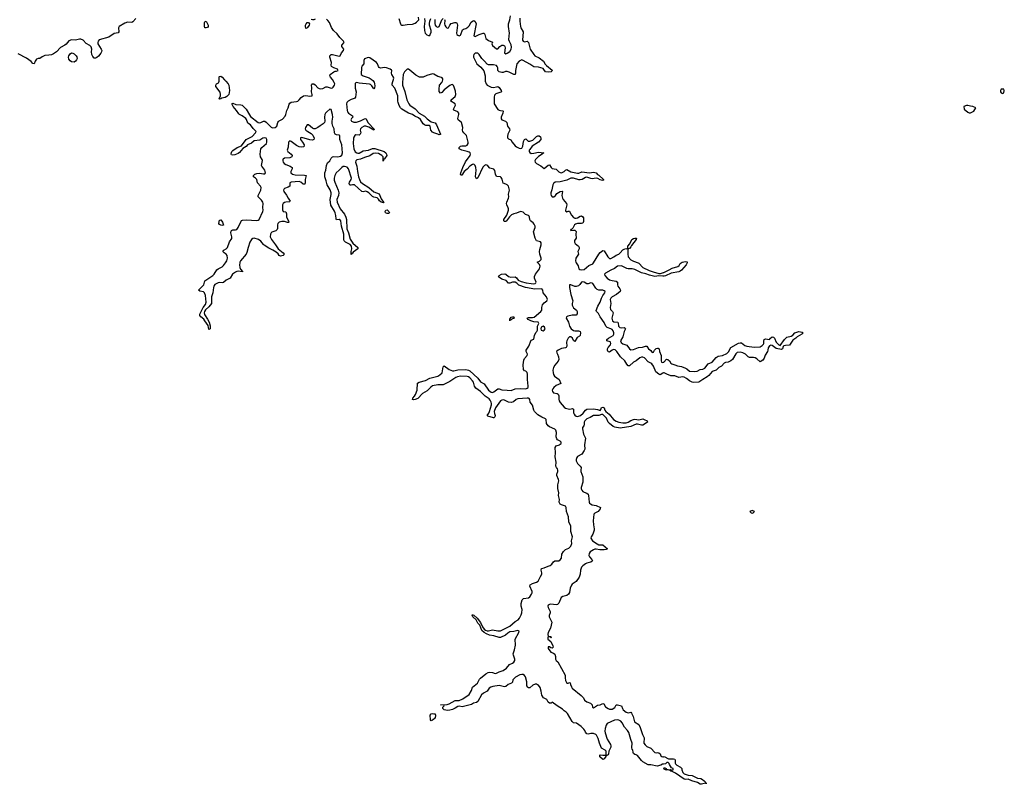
# Model space of a CAD drawing. Header units: inches. Extents: x 2380427 to 2580949, y 385907 to 546039.
# Tile 119 of 121: x 2550331 to 2565118, y 462174 to 473650. Entities that reach past the tile are written whole.
import ezdxf

# ---------------------------------------------------------------- set-up
doc = ezdxf.new("R2010")
doc.units = ezdxf.units.IN
doc.header["$MEASUREMENT"] = 0
for name, color, linetype in [('C5456', 7, 'Continuous'), ('C5457', 7, 'Continuous'), ('C5466', 7, 'Continuous'), ('C5467', 7, 'Continuous')]:
    doc.layers.add(name, color=color, linetype=linetype)

msp = doc.modelspace()

# ---------------------------------------------------------------- linework, layer by layer
at = {"layer": 'C5456', "color": 5, "elevation": 20}
for points in [[(2553636, 470000), (2553632, 469970), (2553638, 469930), (2553647, 469907), (2553679, 469870), (2553675, 469865), (2553614, 469874), (2553590, 469871), (2553570, 469863), (2553529, 469830), (2553490, 469770), (2553430, 469739), (2553390, 469704), (2553370, 469701), (2553330, 469704), (2553310, 469700), (2553264, 469676), (2553247, 469653), (2553240, 469630), (2553231, 469550), (2553209, 469490), (2553210, 469390), (2553170, 469339), (2553123, 469297), (2553108, 469272), (2553100, 469250), (2553104, 469224), (2553150, 469156), (2553174, 469110), (2553190, 469054), (2553190, 469008), (2553170, 468999), (2553159, 469059), (2553113, 469133), (2553096, 469156), (2553050, 469193), (2553038, 469210), (2553038, 469230), (2553045, 469250), (2553085, 469330), (2553123, 469377), (2553132, 469410), (2553119, 469510), (2553107, 469550), (2553090, 469565), (2553036, 469576), (2553014, 469590), (2553095, 469670), (2553110, 469731), (2553231, 469810), (2553251, 469830), (2553290, 469895), (2553310, 469910), (2553370, 469939), (2553390, 469959), (2553420, 470000)], [(2560000, 462478), (2559985, 462475), (2559959, 462461), (2559907, 462447), (2559810, 462467), (2559770, 462468), (2559689, 462510), (2559667, 462530), (2559610, 462604), (2559590, 462618), (2559570, 462619), (2559550, 462635), (2559543, 462650), (2559538, 462690), (2559530, 462698), (2559525, 462725), (2559530, 462790), (2559508, 462848), (2559478, 462950), (2559460, 462980), (2559414, 463030), (2559378, 463098), (2559360, 463120), (2559330, 463139), (2559310, 463143), (2559265, 463135), (2559154, 463086), (2559139, 463061), (2559125, 463010), (2559120, 462970), (2559124, 462944), (2559152, 462852), (2559203, 462770), (2559210, 462751), (2559210, 462730), (2559181, 462670), (2559176, 462630), (2559170, 462618), (2559147, 462607), (2559133, 462607), (2559133, 462593), (2559110, 462554), (2559090, 462546), (2559082, 462550), (2559044, 462584), (2559043, 462610), (2559050, 462616), (2559090, 462611), (2559128, 462612), (2559138, 462622), (2559139, 462670), (2559126, 462686), (2559070, 462717), (2559039, 462790), (2559020, 462860), (2558993, 462913), (2558983, 462923), (2558950, 462938), (2558910, 462937), (2558870, 462928), (2558849, 462930), (2558830, 462954), (2558820, 462980), (2558803, 463003), (2558763, 463043), (2558692, 463092), (2558650, 463099), (2558630, 463117), (2558558, 463238), (2558538, 463258), (2558510, 463275), (2558484, 463304), (2558401, 463350), (2558330, 463408), (2558312, 463390), (2558289, 463390), (2558270, 463409), (2558247, 463447), (2558195, 463470), (2558173, 463510), (2558162, 463570), (2558146, 463626), (2558121, 463661), (2558109, 463669), (2558090, 463679), (2558070, 463679), (2558037, 463663), (2557990, 463623), (2557970, 463623), (2557961, 463630), (2557949, 463650), (2557946, 463710), (2557925, 463785), (2557910, 463808), (2557890, 463821), (2557870, 463823), (2557841, 463819), (2557776, 463784), (2557739, 463741), (2557730, 463709), (2557719, 463690), (2557667, 463673), (2557630, 463641), (2557610, 463639), (2557530, 463656), (2557436, 463644), (2557406, 463634), (2557383, 463617), (2557349, 463570), (2557296, 463544), (2557265, 463515), (2557210, 463416), (2557190, 463401), (2557146, 463394), (2557118, 463370), (2556977, 463337), (2556930, 463349), (2556910, 463344), (2556870, 463316), (2556830, 463298), (2556790, 463286), (2556758, 463282), (2556708, 463290), (2556688, 463310), (2556688, 463332), (2556706, 463350), (2556702, 463362), (2556649, 463369), (2556750, 463371), (2556779, 463381), (2556870, 463431), (2556930, 463431), (2556984, 463456), (2557080, 463520), (2557118, 463582), (2557133, 463630), (2557206, 463694), (2557218, 463710), (2557235, 463750), (2557250, 463768), (2557333, 463830), (2557364, 463850), (2557390, 463855), (2557430, 463852), (2557470, 463839), (2557490, 463842), (2557530, 463863), (2557590, 463882), (2557643, 463917), (2557685, 463970), (2557730, 463991), (2557752, 464008), (2557765, 464030), (2557767, 464050), (2557745, 464110), (2557743, 464130), (2557761, 464190), (2557776, 464264), (2557773, 464350), (2557827, 464450), (2557833, 464473), (2557810, 464483), (2557754, 464466), (2557690, 464461), (2557660, 464440), (2557629, 464410), (2557550, 464377), (2557530, 464376), (2557450, 464404), (2557389, 464411), (2557339, 464430), (2557304, 464450), (2557270, 464482), (2557243, 464563), (2557210, 464594), (2557185, 464645), (2557138, 464690), (2557125, 464715), (2557130, 464725), (2557137, 464717), (2557150, 464715), (2557201, 464670), (2557250, 464603), (2557280, 464540), (2557304, 464504), (2557326, 464486), (2557350, 464478), (2557370, 464477), (2557430, 464490), (2557510, 464476), (2557550, 464479), (2557690, 464550), (2557770, 464620), (2557816, 464644), (2557839, 464670), (2557863, 464717), (2557874, 464750), (2557876, 464796), (2557864, 464850), (2557861, 464890), (2557875, 464945), (2557885, 464955), (2557899, 464961), (2557970, 464973), (2557992, 464988), (2558019, 465030), (2558025, 465050), (2558025, 465070), (2557994, 465150), (2557998, 465170), (2558030, 465190), (2558094, 465206), (2558118, 465222), (2558150, 465291), (2558174, 465330), (2558174, 465350), (2558164, 465390), (2558168, 465412), (2558210, 465421), (2558269, 465450), (2558300, 465460), (2558321, 465479), (2558346, 465514), (2558370, 465528), (2558430, 465530), (2558450, 465541), (2558467, 465570), (2558475, 465630), (2558498, 465670), (2558530, 465700), (2558580, 465720), (2558606, 465750), (2558621, 465790), (2558616, 465830), (2558631, 465890), (2558609, 465969), (2558610, 466050), (2558576, 466116), (2558571, 466190), (2558541, 466270), (2558539, 466330), (2558527, 466347), (2558470, 466367), (2558450, 466381), (2558441, 466390), (2558434, 466410), (2558436, 466450), (2558425, 466510), (2558426, 466550), (2558414, 466614), (2558415, 466670), (2558426, 466730), (2558422, 466750), (2558396, 466810), (2558396, 466830), (2558412, 466870), (2558415, 466890), (2558410, 466910), (2558391, 466931), (2558385, 466950), (2558390, 467010), (2558372, 467090), (2558377, 467150), (2558372, 467228), (2558390, 467254), (2558438, 467270), (2558450, 467278), (2558461, 467290), (2558463, 467310), (2558450, 467325), (2558410, 467342), (2558398, 467358), (2558390, 467390), (2558394, 467454), (2558382, 467490), (2558370, 467504), (2558290, 467539), (2558270, 467555), (2558245, 467590), (2558239, 467650), (2558230, 467661), (2558170, 467686), (2558110, 467722), (2558064, 467770), (2558052, 467790), (2558030, 467863), (2557999, 467910), (2557992, 467952), (2557983, 467963), (2557970, 467970), (2557951, 467971), (2557810, 467959), (2557788, 467950), (2557746, 467914), (2557710, 467903), (2557670, 467911), (2557610, 467941), (2557590, 467945), (2557570, 467941), (2557550, 467930), (2557476, 467824), (2557459, 467770), (2557462, 467742), (2557473, 467710), (2557468, 467690), (2557450, 467675), (2557445, 467675), (2557359, 467699), (2557350, 467710), (2557375, 467745), (2557388, 467772), (2557417, 467870), (2557419, 467890), (2557414, 467910), (2557399, 467939), (2557380, 467960), (2557321, 468001), (2557249, 468070), (2557179, 468119), (2557159, 468150), (2557145, 468210), (2557132, 468232), (2557093, 468273), (2557070, 468289), (2557050, 468295), (2556950, 468298), (2556908, 468292), (2556880, 468280), (2556790, 468220), (2556690, 468168), (2556612, 468172), (2556530, 468157), (2556503, 468137), (2556450, 468082), (2556381, 468039), (2556310, 467967), (2556270, 467950), (2556247, 467947), (2556229, 467950), (2556237, 467970), (2556262, 467998), (2556277, 468023), (2556300, 468090), (2556305, 468195), (2556329, 468210), (2556423, 468237), (2556490, 468270), (2556610, 468301), (2556642, 468318), (2556677, 468350), (2556690, 468442), (2556706, 468454), (2556782, 468402), (2556830, 468382), (2556850, 468380), (2556910, 468394), (2557030, 468399), (2557069, 468391), (2557090, 468380), (2557211, 468271), (2557250, 468216), (2557304, 468184), (2557370, 468092), (2557410, 468062), (2557430, 468057), (2557450, 468063), (2557510, 468111), (2557530, 468109), (2557573, 468093), (2557652, 468092), (2557710, 468085), (2557771, 468109), (2557850, 468115), (2557930, 468112), (2557950, 468118), (2557966, 468130), (2557968, 468150), (2557957, 468250), (2557958, 468330), (2557950, 468355), (2557930, 468373), (2557910, 468381), (2557899, 468399), (2557892, 468470), (2557901, 468539), (2557913, 468567), (2557953, 468610), (2557958, 468630), (2557939, 468670), (2557936, 468690), (2557978, 468750), (2558010, 468838), (2558050, 468854), (2558064, 468910), (2558083, 468957), (2558098, 468970), (2558108, 468990), (2558109, 469050), (2558129, 469090), (2558118, 469110), (2558050, 469118), (2558006, 469130), (2557968, 469150), (2557952, 469170), (2557970, 469181), (2558030, 469179), (2558055, 469185), (2558158, 469270), (2558171, 469290), (2558170, 469330), (2558184, 469370), (2558210, 469402), (2558249, 469430), (2558256, 469450), (2558245, 469490), (2558191, 469550), (2558185, 469590), (2558171, 469610), (2558068, 469608), (2557929, 469629), (2557826, 469666), (2557798, 469698), (2557773, 469713), (2557730, 469712), (2557690, 469695), (2557670, 469698), (2557636, 469736), (2557570, 469758), (2557522, 469790), (2557534, 469810), (2557568, 469832), (2557617, 469837), (2557633, 469833), (2557674, 469794), (2557708, 469788), (2557770, 469789), (2557790, 469776), (2557819, 469739), (2557860, 469720), (2557939, 469699), (2558010, 469690), (2558050, 469688), (2558070, 469692), (2558080, 469700), (2558088, 469710), (2558063, 469770), (2558062, 469798), (2558078, 469830), (2558136, 469910), (2558145, 469950), (2558137, 469977), (2558112, 470000)], [(2558689, 470000), (2558717, 469957), (2558730, 469910), (2558742, 469902), (2558770, 469894), (2558810, 469902), (2558880, 469960), (2558936, 469984), (2558949, 470000)], [(2560000, 469800), (2559990, 469800), (2559930, 469808), (2559870, 469796), (2559790, 469814), (2559736, 469836), (2559670, 469850), (2559570, 469902), (2559530, 469913), (2559470, 469913), (2559450, 469918), (2559370, 469957), (2559310, 469951), (2559265, 469915), (2559210, 469891), (2559130, 469847), (2559116, 469830), (2559121, 469810), (2559152, 469770), (2559190, 469748), (2559230, 469736), (2559287, 469727), (2559310, 469711), (2559307, 469670), (2559313, 469650), (2559344, 469610), (2559354, 469590), (2559351, 469569), (2559296, 469524), (2559230, 469493), (2559208, 469472), (2559199, 469450), (2559207, 469390), (2559197, 469330), (2559203, 469303), (2559234, 469270), (2559243, 469250), (2559225, 469170), (2559234, 469130), (2559254, 469115), (2559313, 469110), (2559319, 469099), (2559324, 469050), (2559342, 469030), (2559370, 469023), (2559410, 469030), (2559422, 469022), (2559430, 469010), (2559408, 468972), (2559389, 468890), (2559354, 468830), (2559365, 468805), (2559390, 468785), (2559450, 468764), (2559487, 468710), (2559510, 468696), (2559550, 468702), (2559624, 468730), (2559685, 468735), (2559730, 468750), (2559750, 468751), (2559774, 468710), (2559807, 468687), (2559830, 468656), (2559850, 468661), (2559864, 468690), (2559890, 468714), (2559910, 468722), (2559919, 468719), (2559933, 468710), (2559940, 468670), (2559963, 468610), (2559967, 468573), (2559963, 468530), (2559970, 468510), (2559990, 468506), (2560000, 468509)], [(2559618, 470000), (2559630, 469995), (2559690, 469933), (2559786, 469886), (2559844, 469864), (2559930, 469842), (2559957, 469843), (2560000, 469856)], [(2560000, 468349), (2559990, 468347), (2559950, 468322), (2559930, 468329), (2559884, 468364), (2559847, 468450), (2559824, 468484), (2559810, 468496), (2559770, 468513), (2559713, 468573), (2559690, 468584), (2559670, 468585), (2559644, 468576), (2559590, 468531), (2559549, 468511), (2559490, 468457), (2559470, 468457), (2559450, 468481), (2559421, 468530), (2559352, 468590), (2559300, 468670), (2559274, 468694), (2559250, 468699), (2559228, 468692), (2559190, 468662), (2559170, 468667), (2559161, 468690), (2559161, 468710), (2559168, 468730), (2559202, 468770), (2559211, 468791), (2559206, 468810), (2559197, 468817), (2559149, 468830), (2559149, 468849), (2559173, 468870), (2559245, 468910), (2559255, 468930), (2559254, 468950), (2559242, 468982), (2559230, 469000), (2559210, 469012), (2559156, 469030), (2559133, 469050), (2559110, 469108), (2559050, 469190), (2559023, 469243), (2558991, 469270), (2558988, 469288), (2559013, 469350), (2559051, 469410), (2559067, 469473), (2559089, 469511), (2559119, 469550), (2559122, 469570), (2559110, 469581), (2559090, 469589), (2559030, 469590), (2559001, 469601), (2558982, 469622), (2558938, 469690), (2558930, 469698), (2558910, 469703), (2558870, 469685), (2558850, 469685), (2558810, 469711), (2558784, 469716), (2558770, 469712), (2558744, 469676), (2558723, 469657), (2558690, 469644), (2558666, 469646), (2558609, 469671), (2558588, 469670), (2558588, 469632), (2558606, 469526), (2558640, 469430), (2558629, 469390), (2558630, 469365), (2558650, 469325), (2558694, 469290), (2558701, 469270), (2558702, 469238), (2558690, 469217), (2558630, 469218), (2558561, 469199), (2558542, 469190), (2558537, 469170), (2558572, 469110), (2558587, 469050), (2558612, 469010), (2558650, 468983), (2558670, 468978), (2558721, 468981), (2558737, 468977), (2558746, 468970), (2558751, 468951), (2558748, 468912), (2558740, 468900), (2558701, 468879), (2558670, 468818), (2558650, 468835), (2558631, 468871), (2558610, 468889), (2558590, 468888), (2558570, 468870), (2558546, 468830), (2558542, 468810), (2558546, 468750), (2558538, 468730), (2558530, 468725), (2558470, 468713), (2558417, 468690), (2558393, 468670), (2558396, 468650), (2558410, 468628), (2558424, 468590), (2558429, 468550), (2558417, 468523), (2558370, 468465), (2558349, 468431), (2558340, 468390), (2558341, 468350), (2558347, 468326), (2558362, 468302), (2558434, 468250), (2558457, 468190), (2558390, 468158), (2558352, 468130), (2558336, 468110), (2558330, 468090), (2558332, 468070), (2558350, 468050), (2558402, 468042), (2558420, 468030), (2558426, 468006), (2558427, 467953), (2558433, 467930), (2558447, 467907), (2558510, 467834), (2558530, 467822), (2558570, 467808), (2558593, 467807), (2558633, 467813), (2558647, 467807), (2558649, 467750), (2558656, 467730), (2558670, 467714), (2558690, 467699), (2558710, 467697), (2558751, 467709), (2558793, 467747), (2558828, 467792), (2558850, 467803), (2558950, 467808), (2559010, 467799), (2559050, 467786), (2559060, 467800), (2559070, 467830), (2559090, 467837), (2559110, 467825), (2559120, 467790), (2559132, 467772), (2559186, 467730), (2559250, 467650), (2559290, 467626), (2559330, 467610), (2559390, 467601), (2559438, 467602), (2559470, 467610), (2559510, 467636), (2559550, 467652), (2559570, 467654), (2559630, 467645), (2559690, 467658), (2559710, 467652), (2559755, 467630), (2559759, 467610), (2559690, 467566), (2559670, 467565), (2559610, 467582), (2559590, 467580), (2559510, 467542), (2559350, 467517), (2559270, 467535), (2559245, 467545), (2559189, 467589), (2559169, 467609), (2559142, 467670), (2559130, 467685), (2559090, 467724), (2559070, 467726), (2559031, 467709), (2558950, 467708), (2558900, 467680), (2558850, 467662), (2558816, 467630), (2558809, 467610), (2558810, 467569), (2558805, 467555), (2558785, 467530), (2558782, 467510), (2558799, 467430), (2558830, 467370), (2558811, 467270), (2558817, 467203), (2558810, 467183), (2558774, 467130), (2558710, 467094), (2558699, 467081), (2558686, 467050), (2558688, 467030), (2558707, 466987), (2558748, 466950), (2558761, 466930), (2558757, 466890), (2558760, 466870), (2558788, 466790), (2558790, 466710), (2558761, 466630), (2558764, 466610), (2558773, 466590), (2558790, 466569), (2558810, 466557), (2558850, 466544), (2558869, 466529), (2558875, 466510), (2558884, 466410), (2558890, 466394), (2558902, 466382), (2558930, 466369), (2558990, 466358), (2559053, 466330), (2559049, 466310), (2559016, 466270), (2558970, 466243), (2558953, 466227), (2558945, 466130), (2558947, 466070), (2558958, 466010), (2558958, 465990), (2558938, 465930), (2558911, 465890), (2558910, 465870), (2558932, 465830), (2559001, 465781), (2559030, 465767), (2559090, 465766), (2559161, 465710), (2559141, 465699), (2559107, 465694), (2559046, 465694), (2558990, 465705), (2558970, 465703), (2558946, 465694), (2558897, 465663), (2558881, 465639), (2558878, 465610), (2558887, 465590), (2558924, 465550), (2558934, 465526), (2558910, 465510), (2558850, 465495), (2558830, 465485), (2558786, 465454), (2558767, 465433), (2558752, 465390), (2558748, 465330), (2558735, 465285), (2558690, 465220), (2558630, 465176), (2558618, 465162), (2558600, 465120), (2558587, 465053), (2558573, 465030), (2558547, 465010), (2558488, 464992), (2558463, 464977), (2558430, 464895), (2558410, 464875), (2558390, 464870), (2558310, 464880), (2558286, 464874), (2558270, 464861), (2558265, 464850), (2558266, 464830), (2558300, 464770), (2558300, 464750), (2558285, 464710), (2558285, 464690), (2558296, 464656), (2558321, 464610), (2558305, 464515), (2558268, 464450), (2558265, 464425), (2558270, 464394), (2558310, 464391), (2558311, 464370), (2558306, 464370), (2558302, 464382), (2558290, 464386), (2558270, 464386), (2558262, 464370), (2558265, 464350), (2558310, 464318), (2558337, 464250), (2558341, 464230), (2558330, 464215), (2558310, 464222), (2558290, 464239), (2558270, 464235), (2558270, 464214), (2558310, 464158), (2558350, 464143), (2558370, 464125), (2558379, 464090), (2558379, 464050), (2558386, 464030), (2558411, 464010), (2558525, 463810), (2558523, 463770), (2558527, 463730), (2558536, 463710), (2558550, 463691), (2558570, 463691), (2558590, 463702), (2558596, 463696), (2558601, 463670), (2558617, 463637), (2558630, 463618), (2558765, 463505), (2558796, 463470), (2558815, 463435), (2558850, 463411), (2558902, 463390), (2558918, 463378), (2558926, 463366), (2558932, 463330), (2558950, 463321), (2558970, 463331), (2558978, 463342), (2559010, 463364), (2559050, 463368), (2559090, 463387), (2559102, 463382), (2559130, 463337), (2559170, 463311), (2559190, 463301), (2559230, 463301), (2559270, 463326), (2559290, 463365), (2559310, 463367), (2559370, 463350), (2559382, 463310), (2559392, 463292), (2559438, 463258), (2559470, 463248), (2559510, 463256), (2559521, 463241), (2559543, 463190), (2559565, 463110), (2559628, 463070), (2559649, 463029), (2559682, 462922), (2559707, 462870), (2559711, 462850), (2559704, 462810), (2559706, 462790), (2559725, 462765), (2559750, 462743), (2559810, 462715), (2559870, 462653), (2559890, 462645), (2559910, 462650), (2559930, 462646), (2559951, 462630), (2559962, 462602), (2559974, 462590), (2559990, 462585), (2560000, 462588)]]:
    msp.add_lwpolyline(points, dxfattribs=at)
for points in [[(2557690, 469129), (2557690, 469156), (2557710, 469188), (2557730, 469193), (2557751, 469190), (2557759, 469170), (2557724, 469156), (2557710, 469145), (2557697, 469143)], [(2558190, 469049), (2558163, 469037), (2558156, 469010), (2558162, 468990), (2558190, 468982), (2558210, 468988), (2558225, 469010), (2558215, 469035)], [(2556548, 463232), (2556570, 463234), (2556574, 463214), (2556570, 463169), (2556558, 463162), (2556550, 463149), (2556534, 463146), (2556530, 463138), (2556510, 463128), (2556502, 463142), (2556497, 463210), (2556511, 463231), (2556530, 463236)]]:
    msp.add_lwpolyline(points, close=True, dxfattribs=at)
at = {"layer": 'C5457', "color": 5, "elevation": 20}
for points in [[(2552073, 473667), (2552030, 473618), (2552015, 473610), (2551950, 473613), (2551910, 473600), (2551826, 473550), (2551815, 473530), (2551819, 473470), (2551810, 473453), (2551750, 473444), (2551670, 473390), (2551526, 473350), (2551508, 473330), (2551502, 473310), (2551504, 473290), (2551554, 473210), (2551563, 473190), (2551561, 473170), (2551550, 473150), (2551515, 473105), (2551490, 473081), (2551470, 473073), (2551450, 473075), (2551430, 473097), (2551415, 473130), (2551408, 473170), (2551414, 473210), (2551404, 473244), (2551384, 473264), (2551330, 473291), (2551282, 473342), (2551250, 473359), (2551230, 473359), (2551170, 473345), (2551110, 473348), (2551070, 473335), (2551030, 473285), (2551010, 473270), (2550946, 473235), (2550885, 473170), (2550841, 473139), (2550810, 473125), (2550770, 473117), (2550710, 473114), (2550670, 473095), (2550632, 473070), (2550610, 473069), (2550583, 473057), (2550565, 473030), (2550550, 472986), (2550549, 472989), (2550530, 472995), (2550501, 473021), (2550431, 473071), (2550310, 473137)], [(2553420, 470000), (2553442, 470030), (2553454, 470070), (2553449, 470110), (2553432, 470132), (2553400, 470150), (2553383, 470170), (2553398, 470190), (2553430, 470209), (2553451, 470229), (2553484, 470316), (2553516, 470364), (2553517, 470390), (2553504, 470450), (2553506, 470474), (2553513, 470487), (2553530, 470498), (2553570, 470495), (2553590, 470502), (2553610, 470530), (2553655, 470625), (2553664, 470636), (2553678, 470642), (2553732, 470648), (2553890, 470639), (2553910, 470640), (2553927, 470650), (2553982, 470770), (2553987, 470790), (2553982, 470830), (2553986, 470890), (2553980, 470910), (2553960, 470940), (2553913, 470990), (2553912, 471010), (2553954, 471090), (2553955, 471130), (2553947, 471150), (2553903, 471203), (2553890, 471250), (2553870, 471272), (2553843, 471290), (2553841, 471310), (2553861, 471330), (2553890, 471342), (2553930, 471346), (2553990, 471335), (2554010, 471338), (2554020, 471350), (2554019, 471370), (2554010, 471390), (2553967, 471450), (2553963, 471463), (2553975, 471535), (2553970, 471554), (2553946, 471590), (2553942, 471630), (2553952, 471710), (2553968, 471732), (2554035, 471790), (2554043, 471810), (2554042, 471850), (2554030, 471871), (2554010, 471878), (2553980, 471870), (2553936, 471844), (2553853, 471830), (2553810, 471799), (2553750, 471770), (2553730, 471746), (2553683, 471717), (2553630, 471656), (2553610, 471642), (2553563, 471623), (2553530, 471618), (2553510, 471624), (2553507, 471630), (2553510, 471656), (2553515, 471670), (2553530, 471688), (2553597, 471730), (2553664, 471756), (2553734, 471850), (2553822, 471898), (2553870, 471950), (2553880, 471970), (2553836, 472016), (2553796, 472070), (2553755, 472095), (2553735, 472155), (2553725, 472170), (2553670, 472209), (2553630, 472230), (2553620, 472240), (2553589, 472289), (2553536, 472350), (2553517, 472390), (2553530, 472400), (2553577, 472377), (2553650, 472374), (2553670, 472368), (2553734, 472310), (2553781, 472221), (2553799, 472199), (2553910, 472110), (2553930, 472103), (2553950, 472105), (2553990, 472127), (2554010, 472127), (2554030, 472113), (2554110, 472035), (2554130, 472029), (2554170, 472032), (2554192, 472050), (2554209, 472110), (2554218, 472122), (2554230, 472133), (2554280, 472160), (2554317, 472203), (2554328, 472230), (2554341, 472290), (2554365, 472330), (2554379, 472381), (2554390, 472400), (2554410, 472412), (2554490, 472422), (2554510, 472429), (2554530, 472446), (2554556, 472484), (2554594, 472506), (2554630, 472513), (2554690, 472504), (2554721, 472510), (2554724, 472530), (2554712, 472570), (2554717, 472630), (2554713, 472667), (2554718, 472682), (2554725, 472690), (2554750, 472686), (2554770, 472674), (2554810, 472629), (2554830, 472616), (2554846, 472614), (2554881, 472619), (2554930, 472641), (2554950, 472642), (2555010, 472625), (2555030, 472629), (2555041, 472639), (2555059, 472670), (2555062, 472690), (2555056, 472710), (2555030, 472751), (2554997, 472790), (2554988, 472810), (2554992, 472828), (2555050, 472870), (2555070, 472878), (2555090, 472878), (2555116, 472890), (2555103, 472910), (2555050, 472927), (2555013, 472950), (2555008, 472970), (2555016, 473010), (2554990, 473089), (2554990, 473110), (2555010, 473130), (2555031, 473129), (2555110, 473106), (2555130, 473104), (2555146, 473110), (2555166, 473154), (2555193, 473190), (2555198, 473210), (2555171, 473250), (2555170, 473270), (2555203, 473310), (2555192, 473330), (2555141, 473381), (2555099, 473439), (2555045, 473490), (2555015, 473535), (2554984, 473610), (2554961, 473641), (2554938, 473658)], [(2554770, 473659), (2554750, 473650), (2554730, 473648), (2554710, 473654)], [(2556027, 473667), (2556049, 473590), (2556057, 473577), (2556070, 473567), (2556090, 473566), (2556150, 473579), (2556230, 473584), (2556270, 473597), (2556290, 473611), (2556324, 473650), (2556321, 473690)], [(2556412, 473670), (2556415, 473630), (2556404, 473550), (2556409, 473490), (2556421, 473450), (2556445, 473425), (2556470, 473415), (2556490, 473415), (2556497, 473430), (2556510, 473464), (2556511, 473490), (2556486, 473570), (2556485, 473595), (2556491, 473630), (2556504, 473670)], [(2556567, 473653), (2556567, 473593), (2556571, 473570), (2556586, 473546), (2556610, 473536), (2556630, 473550), (2556670, 473648), (2556690, 473670)], [(2556710, 473656), (2556717, 473637), (2556713, 473590), (2556716, 473570), (2556730, 473543), (2556750, 473524), (2556770, 473530), (2556790, 473569), (2556810, 473593), (2556866, 473606), (2556890, 473606), (2556901, 473590), (2556904, 473570), (2556891, 473450), (2556898, 473430), (2556910, 473418), (2556930, 473410), (2556950, 473419), (2556958, 473430), (2556983, 473497), (2556994, 473506), (2557030, 473520), (2557061, 473539), (2557080, 473560), (2557110, 473611), (2557130, 473631), (2557150, 473637), (2557170, 473621), (2557186, 473590), (2557151, 473410), (2557170, 473396), (2557230, 473430), (2557290, 473449), (2557306, 473446), (2557317, 473430), (2557333, 473370), (2557370, 473338), (2557430, 473314), (2557423, 473290), (2557430, 473261), (2557490, 473211), (2557510, 473211), (2557542, 473250), (2557570, 473267), (2557590, 473269), (2557610, 473260), (2557618, 473250), (2557621, 473230), (2557614, 473154), (2557630, 473139), (2557650, 473146), (2557690, 473174), (2557710, 473206), (2557716, 473236), (2557713, 473273), (2557685, 473325), (2557679, 473350), (2557680, 473410), (2557687, 473450), (2557672, 473550), (2557674, 473590), (2557693, 473650), (2557700, 473710)], [(2557844, 473676), (2557840, 473630), (2557853, 473550), (2557858, 473530), (2557890, 473470), (2557883, 473343), (2557890, 473327), (2557903, 473323), (2557910, 473320), (2557950, 473328), (2557960, 473320), (2557970, 473306), (2557996, 473210), (2558050, 473128), (2558069, 473109), (2558130, 473079), (2558198, 473030), (2558223, 472983), (2558242, 472962), (2558330, 472892), (2558324, 472876), (2558314, 472870), (2558270, 472863), (2558230, 472869), (2558205, 472905), (2558190, 472918), (2558120, 472940), (2558050, 472944), (2557990, 472984), (2557890, 473040), (2557870, 473046), (2557830, 473030), (2557795, 472990), (2557776, 472890), (2557777, 472850), (2557770, 472830), (2557750, 472830), (2557683, 472864), (2557652, 472872), (2557629, 472871), (2557590, 472858), (2557570, 472856), (2557530, 472870), (2557512, 472890), (2557512, 472930), (2557503, 472950), (2557490, 472961), (2557446, 472974), (2557370, 472974), (2557350, 472984), (2557313, 473030), (2557269, 473069), (2557231, 473130), (2557210, 473146), (2557184, 473150), (2557170, 473146), (2557150, 473130), (2557145, 473110), (2557147, 473090), (2557198, 472990), (2557256, 472936), (2557303, 472883), (2557319, 472810), (2557320, 472730), (2557334, 472690), (2557349, 472670), (2557410, 472636), (2557446, 472634), (2557490, 472645), (2557510, 472646), (2557533, 472633), (2557564, 472590), (2557568, 472570), (2557558, 472562), (2557484, 472536), (2557461, 472519), (2557455, 472490), (2557455, 472390), (2557510, 472305), (2557530, 472291), (2557554, 472286), (2557585, 472285), (2557590, 472278), (2557586, 472250), (2557563, 472190), (2557564, 472164), (2557573, 472150), (2557626, 472126), (2557646, 472110), (2557658, 472050), (2557687, 472010), (2557690, 471990), (2557660, 471930), (2557656, 471896), (2557659, 471879), (2557670, 471863), (2557708, 471848), (2557726, 471810), (2557770, 471756), (2557790, 471740), (2557830, 471722), (2557850, 471716), (2557870, 471722), (2557887, 471750), (2557899, 471821), (2557910, 471853), (2557930, 471860), (2557967, 471827), (2557990, 471825), (2558036, 471844), (2558090, 471895), (2558110, 471908), (2558130, 471907), (2558151, 471890), (2558159, 471870), (2558158, 471850), (2558120, 471810), (2558028, 471752), (2557990, 471703), (2557983, 471690), (2557981, 471670), (2557990, 471656), (2558010, 471644), (2558050, 471646), (2558121, 471661), (2558202, 471650), (2558190, 471645), (2558179, 471630), (2558123, 471597), (2558078, 471550), (2558069, 471530), (2558071, 471511), (2558090, 471490), (2558155, 471455), (2558210, 471419), (2558270, 471468), (2558290, 471471), (2558315, 471430), (2558330, 471415), (2558386, 471406), (2558430, 471369), (2558450, 471358), (2558470, 471354), (2558508, 471370), (2558530, 471393), (2558550, 471403), (2558610, 471365), (2558710, 471347), (2558730, 471348), (2558773, 471367), (2558890, 471352), (2558950, 471360), (2558970, 471357), (2558986, 471350), (2559008, 471328), (2559030, 471317), (2559101, 471250), (2559099, 471241), (2559085, 471235), (2559050, 471245), (2559014, 471266), (2558990, 471273), (2558930, 471263), (2558910, 471265), (2558850, 471285), (2558830, 471283), (2558778, 471250), (2558750, 471245), (2558727, 471247), (2558650, 471270), (2558630, 471272), (2558610, 471270), (2558550, 471243), (2558450, 471219), (2558373, 471210), (2558348, 471192), (2558336, 471170), (2558324, 471096), (2558308, 471052), (2558306, 471034), (2558312, 471010), (2558329, 470990), (2558354, 470990), (2558377, 471010), (2558397, 471043), (2558421, 471059), (2558450, 471072), (2558476, 471076), (2558485, 471070), (2558474, 471010), (2558481, 470970), (2558492, 470950), (2558543, 470890), (2558546, 470870), (2558527, 470790), (2558530, 470782), (2558550, 470767), (2558570, 470779), (2558590, 470776), (2558599, 470750), (2558618, 470718), (2558650, 470683), (2558670, 470673), (2558690, 470670), (2558710, 470676), (2558750, 470700), (2558770, 470706), (2558790, 470691), (2558796, 470676), (2558800, 470620), (2558790, 470598), (2558770, 470590), (2558707, 470593), (2558677, 470583), (2558664, 470570), (2558638, 470522), (2558617, 470503), (2558610, 470502), (2558601, 470490), (2558610, 470484), (2558648, 470492), (2558669, 470491), (2558686, 470470), (2558683, 470430), (2558689, 470371), (2558664, 470336), (2558663, 470310), (2558673, 470290), (2558722, 470250), (2558733, 470230), (2558731, 470210), (2558713, 470170), (2558725, 470130), (2558685, 470070), (2558679, 470030), (2558683, 470010), (2558689, 470000)], [(2558112, 470000), (2558101, 470010), (2558136, 470024), (2558160, 470050), (2558162, 470070), (2558140, 470130), (2558135, 470170), (2558140, 470200), (2558161, 470270), (2558160, 470300), (2558150, 470316), (2558091, 470331), (2558071, 470370), (2558045, 470465), (2558072, 470530), (2558071, 470550), (2558059, 470579), (2558041, 470601), (2558000, 470630), (2557992, 470650), (2557987, 470687), (2557980, 470700), (2557970, 470710), (2557929, 470729), (2557890, 470760), (2557850, 470772), (2557793, 470747), (2557750, 470738), (2557719, 470721), (2557687, 470693), (2557643, 470630), (2557630, 470623), (2557610, 470624), (2557602, 470630), (2557600, 470650), (2557645, 470715), (2557671, 470790), (2557672, 470810), (2557668, 470828), (2557646, 470870), (2557642, 470890), (2557645, 470910), (2557674, 470970), (2557677, 470990), (2557672, 471030), (2557685, 471090), (2557681, 471110), (2557670, 471150), (2557652, 471172), (2557630, 471184), (2557590, 471195), (2557577, 471257), (2557562, 471282), (2557550, 471291), (2557490, 471296), (2557475, 471330), (2557465, 471385), (2557450, 471405), (2557390, 471422), (2557359, 471459), (2557347, 471467), (2557330, 471470), (2557310, 471464), (2557284, 471436), (2557210, 471275), (2557190, 471264), (2557177, 471290), (2557186, 471390), (2557181, 471430), (2557170, 471462), (2557157, 471477), (2557150, 471482), (2557130, 471479), (2557089, 471451), (2557053, 471407), (2557008, 471371), (2556970, 471317), (2556959, 471319), (2556950, 471328), (2556954, 471350), (2556987, 471433), (2557025, 471515), (2557095, 471610), (2557103, 471630), (2557098, 471650), (2557082, 471662), (2557050, 471674), (2556970, 471692), (2556933, 471710), (2556933, 471730), (2556953, 471750), (2556970, 471759), (2557030, 471756), (2557050, 471765), (2557064, 471790), (2557065, 471810), (2557041, 471910), (2557000, 471950), (2556985, 471970), (2556983, 471990), (2556988, 472030), (2556968, 472108), (2556916, 472150), (2556913, 472170), (2556928, 472230), (2556924, 472250), (2556909, 472269), (2556853, 472293), (2556848, 472310), (2556875, 472370), (2556873, 472390), (2556806, 472430), (2556811, 472450), (2556870, 472497), (2556881, 472530), (2556876, 472576), (2556857, 472637), (2556845, 472665), (2556835, 472675), (2556830, 472678), (2556810, 472674), (2556790, 472661), (2556704, 472596), (2556670, 472558), (2556650, 472548), (2556633, 472573), (2556629, 472610), (2556637, 472670), (2556671, 472709), (2556683, 472730), (2556687, 472750), (2556684, 472764), (2556677, 472777), (2556664, 472784), (2556610, 472799), (2556550, 472834), (2556530, 472840), (2556446, 472814), (2556390, 472790), (2556370, 472786), (2556335, 472790), (2556279, 472819), (2556190, 472894), (2556170, 472907), (2556152, 472909), (2556110, 472870), (2556090, 472828), (2556078, 472710), (2556080, 472670), (2556115, 472575), (2556147, 472447), (2556176, 472390), (2556190, 472368), (2556271, 472311), (2556330, 472250), (2556410, 472204), (2556450, 472162), (2556510, 472119), (2556530, 472111), (2556550, 472110), (2556570, 472100), (2556590, 472070), (2556650, 471932), (2556650, 471926), (2556630, 471922), (2556613, 471933), (2556550, 471950), (2556530, 471960), (2556504, 471990), (2556494, 472054), (2556481, 472061), (2556430, 472064), (2556410, 472070), (2556390, 472087), (2556351, 472151), (2556320, 472180), (2556264, 472204), (2556230, 472230), (2556170, 472248), (2556071, 472310), (2556048, 472330), (2556030, 472361), (2556014, 472410), (2556010, 472430), (2556010, 472510), (2555963, 472623), (2555927, 472670), (2555925, 472690), (2555951, 472771), (2555946, 472790), (2555918, 472830), (2555915, 472850), (2555919, 472890), (2555915, 472895), (2555893, 472910), (2555842, 472930), (2555810, 472932), (2555750, 472924), (2555731, 472931), (2555717, 472950), (2555705, 472990), (2555691, 473010), (2555590, 473076), (2555570, 473082), (2555550, 473080), (2555522, 473070), (2555510, 473061), (2555501, 473039), (2555500, 472990), (2555470, 472954), (2555465, 472935), (2555461, 472830), (2555490, 472807), (2555579, 472779), (2555610, 472759), (2555636, 472736), (2555652, 472712), (2555659, 472690), (2555662, 472658), (2555657, 472630), (2555650, 472614), (2555618, 472658), (2555598, 472678), (2555585, 472685), (2555430, 472700), (2555390, 472709), (2555378, 472702), (2555369, 472691), (2555367, 472647), (2555370, 472622), (2555386, 472570), (2555372, 472488), (2555366, 472474), (2555354, 472466), (2555310, 472452), (2555263, 472430), (2555243, 472410), (2555241, 472390), (2555250, 472290), (2555254, 472270), (2555270, 472249), (2555330, 472210), (2555336, 472190), (2555312, 472168), (2555303, 472150), (2555316, 472130), (2555350, 472113), (2555390, 472114), (2555450, 472132), (2555510, 472162), (2555530, 472168), (2555563, 472103), (2555653, 472007), (2555650, 471990), (2555576, 472036), (2555531, 472051), (2555506, 472050), (2555470, 472034), (2555447, 472010), (2555445, 471990), (2555452, 471950), (2555446, 471930), (2555430, 471919), (2555380, 471920), (2555366, 471914), (2555351, 471889), (2555345, 471870), (2555340, 471790), (2555350, 471712), (2555370, 471669), (2555392, 471652), (2555410, 471647), (2555430, 471649), (2555490, 471681), (2555570, 471691), (2555630, 471715), (2555662, 471718), (2555807, 471670), (2555828, 471650), (2555838, 471630), (2555843, 471610), (2555810, 471562), (2555801, 471559), (2555790, 471529), (2555788, 471590), (2555772, 471612), (2555720, 471640), (2555670, 471648), (2555640, 471640), (2555590, 471609), (2555510, 471584), (2555450, 471559), (2555393, 471547), (2555377, 471530), (2555372, 471510), (2555396, 471450), (2555404, 471370), (2555419, 471290), (2555432, 471250), (2555450, 471219), (2555481, 471190), (2555574, 471134), (2555650, 471069), (2555730, 471036), (2555761, 470961), (2555794, 470914), (2555805, 470910), (2555797, 470903), (2555759, 470910), (2555734, 470930), (2555718, 470958), (2555697, 470977), (2555650, 470989), (2555630, 470999), (2555574, 471054), (2555550, 471069), (2555530, 471075), (2555490, 471067), (2555470, 471074), (2555358, 471170), (2555330, 471174), (2555310, 471167), (2555288, 471168), (2555277, 471190), (2555282, 471210), (2555308, 471250), (2555312, 471270), (2555271, 471410), (2555250, 471436), (2555210, 471449), (2555190, 471446), (2555170, 471433), (2555130, 471390), (2555083, 471350), (2555062, 471310), (2555056, 471270), (2555056, 471244), (2555064, 471210), (2555113, 471093), (2555122, 471050), (2555118, 471010), (2555093, 470950), (2555097, 470910), (2555144, 470810), (2555207, 470730), (2555230, 470685), (2555238, 470650), (2555245, 470510), (2555270, 470450), (2555296, 470356), (2555336, 470296), (2555408, 470230), (2555411, 470210), (2555341, 470159), (2555330, 470146), (2555317, 470143), (2555310, 470128), (2555310, 470170), (2555320, 470210), (2555312, 470252), (2555296, 470276), (2555222, 470310), (2555204, 470330), (2555200, 470350), (2555201, 470430), (2555166, 470550), (2555155, 470630), (2555150, 470639), (2555130, 470652), (2555088, 470648), (2555082, 470662), (2555080, 470710), (2555071, 470751), (2555058, 470778), (2555005, 470865), (2554992, 470950), (2555011, 471029), (2555010, 471050), (2554996, 471096), (2554947, 471170), (2554933, 471230), (2554913, 471290), (2554915, 471350), (2554927, 471390), (2554938, 471462), (2554956, 471504), (2554991, 471530), (2555010, 471570), (2555030, 471591), (2555050, 471599), (2555110, 471592), (2555150, 471604), (2555170, 471618), (2555178, 471650), (2555171, 471770), (2555141, 471850), (2555141, 471901), (2555138, 471910), (2555130, 471915), (2555090, 471920), (2555070, 471930), (2555058, 471950), (2555054, 472010), (2555034, 472054), (2555024, 472090), (2555024, 472130), (2555032, 472190), (2555030, 472230), (2555010, 472305), (2554990, 472310), (2554943, 472270), (2554924, 472250), (2554914, 472230), (2554909, 472190), (2554913, 472127), (2554909, 472110), (2554890, 472088), (2554842, 472058), (2554808, 472030), (2554770, 472014), (2554750, 472014), (2554730, 472023), (2554670, 472070), (2554650, 472070), (2554623, 472030), (2554618, 472010), (2554630, 471990), (2554658, 471970), (2554710, 471943), (2554735, 471915), (2554752, 471870), (2554748, 471852), (2554730, 471844), (2554687, 471847), (2554570, 471883), (2554550, 471877), (2554546, 471870), (2554549, 471850), (2554580, 471810), (2554603, 471770), (2554596, 471744), (2554570, 471736), (2554530, 471743), (2554490, 471760), (2554410, 471820), (2554388, 471830), (2554370, 471812), (2554361, 471739), (2554348, 471690), (2554360, 471670), (2554409, 471630), (2554421, 471610), (2554419, 471590), (2554390, 471578), (2554310, 471570), (2554290, 471558), (2554285, 471550), (2554281, 471530), (2554286, 471510), (2554303, 471490), (2554330, 471475), (2554393, 471453), (2554423, 471430), (2554424, 471410), (2554402, 471370), (2554405, 471350), (2554430, 471332), (2554470, 471322), (2554610, 471318), (2554631, 471310), (2554617, 471250), (2554619, 471201), (2554610, 471176), (2554590, 471181), (2554551, 471211), (2554530, 471220), (2554406, 471214), (2554390, 471204), (2554386, 471190), (2554386, 471150), (2554365, 471135), (2554310, 471117), (2554301, 471110), (2554291, 471090), (2554296, 471070), (2554339, 471019), (2554361, 470970), (2554391, 470929), (2554381, 470919), (2554330, 470913), (2554310, 470907), (2554287, 470893), (2554278, 470870), (2554276, 470796), (2554290, 470771), (2554330, 470765), (2554337, 470737), (2554340, 470690), (2554347, 470667), (2554370, 470630), (2554374, 470610), (2554370, 470605), (2554353, 470607), (2554310, 470620), (2554270, 470622), (2554230, 470610), (2554210, 470590), (2554203, 470570), (2554204, 470516), (2554199, 470501), (2554178, 470482), (2554119, 470461), (2554106, 470450), (2554097, 470430), (2554095, 470390), (2554111, 470350), (2554172, 470272), (2554211, 470211), (2554290, 470150), (2554305, 470130), (2554300, 470120), (2554286, 470110), (2554250, 470100), (2554230, 470113), (2554214, 470134), (2554181, 470161), (2554132, 470192), (2554070, 470220), (2554004, 470264), (2553990, 470276), (2553950, 470328), (2553915, 470350), (2553850, 470371), (2553830, 470366), (2553810, 470352), (2553788, 470312), (2553761, 470230), (2553744, 470156), (2553734, 470130), (2553649, 470030), (2553637, 470010), (2553636, 470000)], [(2558949, 470000), (2558950, 470001), (2559030, 470131), (2559050, 470155), (2559090, 470185), (2559110, 470182), (2559162, 470090), (2559190, 470067), (2559210, 470067), (2559252, 470090), (2559290, 470118), (2559330, 470132), (2559351, 470149), (2559390, 470194), (2559410, 470208), (2559435, 470215), (2559449, 470211), (2559462, 470218), (2559465, 470250), (2559493, 470287), (2559526, 470350), (2559550, 470366), (2559571, 470371), (2559594, 470370), (2559591, 470350), (2559517, 470263), (2559510, 470242), (2559490, 470215), (2559471, 470209), (2559465, 470195), (2559462, 470130), (2559471, 470090), (2559510, 470046), (2559547, 470027), (2559618, 470000)]]:
    msp.add_lwpolyline(points, dxfattribs=at)
for points in [[(2553130, 473526), (2553109, 473529), (2553104, 473550), (2553107, 473610), (2553110, 473618), (2553130, 473631), (2553159, 473570), (2553161, 473550), (2553150, 473535)], [(2554630, 473519), (2554621, 473550), (2554622, 473570), (2554631, 473590), (2554650, 473606), (2554670, 473607), (2554681, 473590), (2554679, 473570), (2554670, 473551), (2554650, 473527)], [(2551150, 473015), (2551110, 473019), (2551090, 473031), (2551070, 473060), (2551062, 473090), (2551067, 473110), (2551090, 473139), (2551108, 473151), (2551130, 473150), (2551150, 473139), (2551180, 473110), (2551190, 473091), (2551192, 473070), (2551186, 473050), (2551170, 473026)], [(2553330, 472458), (2553324, 472470), (2553337, 472483), (2553347, 472510), (2553349, 472530), (2553342, 472562), (2553277, 472650), (2553279, 472670), (2553289, 472690), (2553315, 472705), (2553324, 472715), (2553329, 472730), (2553327, 472793), (2553330, 472798), (2553350, 472801), (2553371, 472790), (2553406, 472746), (2553427, 472730), (2553463, 472690), (2553470, 472670), (2553482, 472590), (2553473, 472530), (2553444, 472496), (2553418, 472482), (2553367, 472473), (2553350, 472464)], [(2555850, 470740), (2555826, 470750), (2555822, 470770), (2555830, 470791), (2555850, 470799), (2555876, 470770), (2555886, 470750), (2555870, 470742)], [(2553370, 470561), (2553350, 470565), (2553330, 470576), (2553321, 470590), (2553330, 470642), (2553350, 470646), (2553376, 470610), (2553390, 470568)]]:
    msp.add_lwpolyline(points, close=True, dxfattribs=at)
at = {"layer": 'C5466', "color": 5, "elevation": 20}
for points in [[(2560353, 470000), (2560352, 469990), (2560339, 469970), (2560270, 469890), (2560250, 469875), (2560230, 469865), (2560115, 469845), (2560030, 469806), (2560010, 469801), (2560000, 469800)], [(2560000, 469856), (2560003, 469856), (2560086, 469894), (2560130, 469920), (2560216, 469944), (2560237, 469963), (2560252, 469990), (2560266, 470000)], [(2560000, 468509), (2560004, 468510), (2560047, 468553), (2560065, 468550), (2560088, 468530), (2560110, 468494), (2560124, 468484), (2560170, 468472), (2560210, 468455), (2560270, 468444), (2560330, 468422), (2560350, 468412), (2560390, 468375), (2560470, 468370), (2560503, 468377), (2560550, 468398), (2560590, 468403), (2560622, 468418), (2560670, 468484), (2560731, 468509), (2560790, 468578), (2560822, 468598), (2560888, 468612), (2560950, 468641), (2560974, 468666), (2561012, 468730), (2561124, 468796), (2561150, 468802), (2561170, 468798), (2561221, 468761), (2561250, 468748), (2561363, 468737), (2561450, 468742), (2561481, 468759), (2561500, 468780), (2561506, 468790), (2561507, 468827), (2561513, 468850), (2561530, 468858), (2561590, 468851), (2561605, 468870), (2561632, 468888), (2561650, 468887), (2561667, 468870), (2561691, 468811), (2561730, 468771), (2561750, 468762), (2561816, 468850), (2561850, 468883), (2561919, 468901), (2561944, 468916), (2561970, 468951), (2562031, 468971), (2562082, 468962), (2562098, 468950), (2562075, 468930), (2562008, 468892), (2561988, 468870), (2561942, 468838), (2561890, 468765), (2561830, 468762), (2561805, 468755), (2561795, 468745), (2561786, 468710), (2561770, 468701), (2561690, 468716), (2561630, 468759), (2561610, 468763), (2561590, 468755), (2561573, 468727), (2561568, 468690), (2561561, 468670), (2561525, 468615), (2561510, 468570), (2561490, 468542), (2561450, 468517), (2561401, 468561), (2561375, 468575), (2561350, 468581), (2561290, 468581), (2561270, 468590), (2561231, 468631), (2561191, 468651), (2561150, 468660), (2561106, 468654), (2561084, 468636), (2561035, 468550), (2561010, 468528), (2560970, 468508), (2560930, 468506), (2560910, 468496), (2560870, 468451), (2560832, 468428), (2560792, 468390), (2560729, 468371), (2560683, 468310), (2560656, 468290), (2560588, 468252), (2560531, 468210), (2560450, 468205), (2560430, 468210), (2560391, 468229), (2560346, 468266), (2560310, 468284), (2560290, 468288), (2560230, 468278), (2560170, 468304), (2560110, 468306), (2560050, 468329), (2560010, 468350), (2560000, 468349)], [(2560000, 462588), (2560010, 462591), (2560076, 462555), (2560150, 462554), (2560171, 462550), (2560177, 462530), (2560175, 462490), (2560181, 462480), (2560201, 462460), (2560254, 462430), (2560274, 462410), (2560274, 462390), (2560291, 462350), (2560312, 462330), (2560370, 462311), (2560430, 462307), (2560508, 462268), (2560559, 462259), (2560585, 462245), (2560610, 462225), (2560625, 462210), (2560632, 462192), (2560651, 462190), (2560610, 462185), (2560570, 462174), (2560550, 462177), (2560510, 462203), (2560426, 462226), (2560370, 462249), (2560330, 462246), (2560310, 462249), (2560180, 462340), (2560130, 462367), (2560108, 462370), (2560102, 462382), (2560069, 462389), (2560030, 462389), (2560010, 462399), (2560003, 462410), (2560010, 462425), (2560042, 462410), (2560042, 462402), (2560052, 462392), (2560098, 462398), (2560113, 462393), (2560122, 462382), (2560146, 462390), (2560146, 462410), (2560120, 462420), (2560089, 462469), (2560085, 462485), (2560070, 462502), (2560050, 462499), (2560030, 462483), (2560000, 462478)]]:
    msp.add_lwpolyline(points, dxfattribs=at)
at = {"layer": 'C5466', "color": 5, "elevation": 40}
msp.add_lwpolyline([(2561330, 466286), (2561294, 466270), (2561314, 466250), (2561330, 466245), (2561346, 466250), (2561366, 466270)], close=True, dxfattribs=at)
at = {"layer": 'C5467', "color": 5, "elevation": 40}
for points in [[(2565110, 472606), (2565070, 472606), (2565062, 472590), (2565062, 472570), (2565072, 472552), (2565090, 472542), (2565110, 472554), (2565118, 472590)], [(2564570, 472364), (2564550, 472364), (2564512, 472350), (2564514, 472310), (2564570, 472262), (2564590, 472252), (2564610, 472252), (2564630, 472262), (2564660, 472280), (2564688, 472330), (2564646, 472350), (2564610, 472353)]]:
    msp.add_lwpolyline(points, close=True, dxfattribs=at)
at = {"layer": 'C5467', "color": 5, "elevation": 20}
msp.add_lwpolyline([(2560266, 470000), (2560279, 470010), (2560330, 470020), (2560354, 470014), (2560353, 470000)], dxfattribs=at)

doc.saveas('drawing.dxf')
